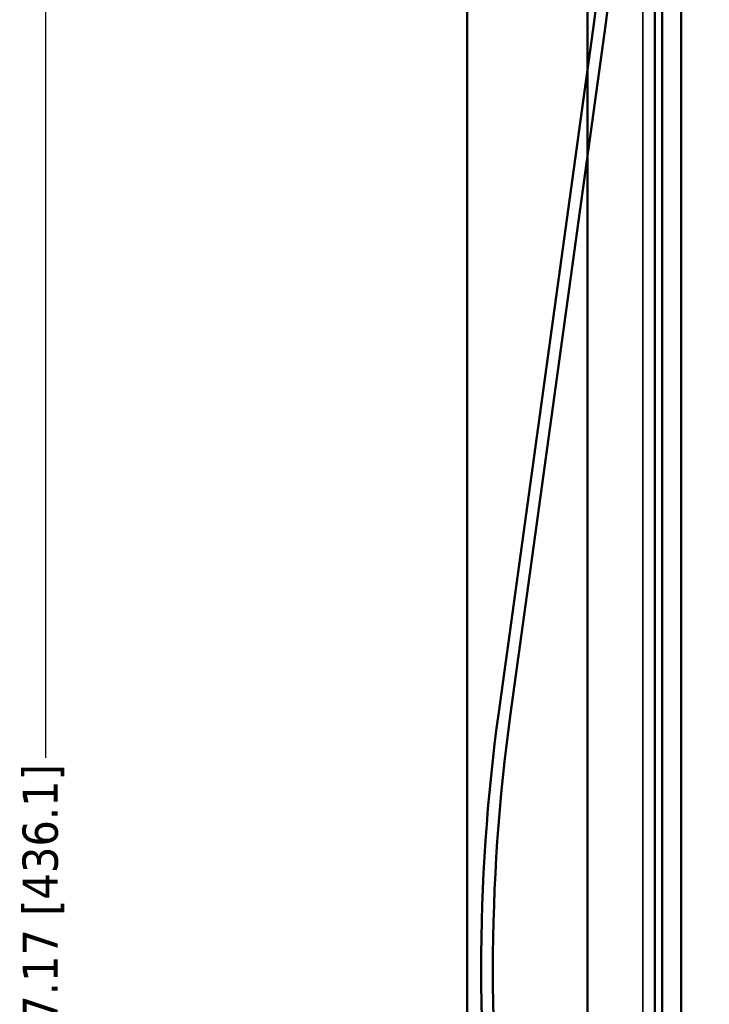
# Model space of a CAD drawing. Header units: inches. Extents: x -32 to 29.2, y -14.4 to 22.6.
# Tile 22 of 256: x -32 to -28.4, y -2.8 to 2.4. Entities that reach past the tile are written whole.
import ezdxf

# ---------------------------------------------------------------- set-up
doc = ezdxf.new("R2010")
doc.units = ezdxf.units.IN
doc.header["$MEASUREMENT"] = 0
for name, color, linetype, lineweight in [('Dimension (ANSI)', 7, 'Continuous', 25), ('Visible (ANSI)', 7, 'Continuous', 50), ('Visible Narrow (ANSI)', 7, 'Continuous', 35)]:
    doc.layers.add(name, color=color, linetype=linetype, lineweight=lineweight)
doc.styles.add('Note Text (ANSI)', font='tahoma.ttf')
doc.dimstyles.new('Default (ANSI)', dxfattribs={"dimtxt": 0.188, "dimasz": 0.098425, "dimexe": 0.125, "dimexo": 0.0625, "dimgap": 0.031496, "dimtad": 0, "dimtih": 1, "dimtoh": 1, "dimrnd": 1e-08, "dimzin": 4, "dimdsep": 46, "dimtxsty": 'Note Text (ANSI)', "dimcen": 0.09, "dimdle": 0.393701, "dimclrd": 256, "dimclre": 256, "dimclrt": 256, "dimadec": 0, "dimazin": 1, "dimtfac": 1.276596, "dimtofl": 0, "dimtmove": 0, "dimatfit": 3, "dimfxl": 1, "dimtolj": 1, "dimtzin": 4, "dimlwd": -1, "dimlwe": -1, "dimarcsym": 0})

# ---------------------------------------------------------------- blocks, each defined once
blk = doc.blocks.new('*D8')
at = {"layer": 'Defpoints', "color": 0, "transparency": 16777216}
for p in [(-29.0104, 5.5966), (-31.8975, -11.5734), (-28.3604, -11.5734)]:
    blk.add_point(p, dxfattribs=at)
at = {"layer": 'Dimension (ANSI)', "transparency": 16777216}
for p, q in [((-29.0729, 5.5966), (-32.0225, 5.5966)), ((-31.8975, 5.4981), (-31.8975, -1.5354)), ((-31.8975, -11.475), (-31.8975, -3.1135)), ((-28.4229, -11.5734), (-32.0225, -11.5734))]:
    blk.add_line(p, q, dxfattribs=at)
for points in [[(-31.9139, 5.4981), (-31.8811, 5.4981), (-31.8975, 5.5966)], [(-31.9139, -11.475), (-31.8811, -11.475), (-31.8975, -11.5734)]]:
    blk.add_solid(points, dxfattribs=at)
at = {"layer": 'Dimension (ANSI)', "transparency": 16777216, "insert": (-32.0205, -3.082), "char_height": 0.188, "attachment_point": 1, "rotation": 90, "style": 'Note Text (ANSI)'}
blk.add_mtext('\\A1;17.17 [436.1]', dxfattribs=at)

msp = doc.modelspace()

# ---------------------------------------------------------------- linework, layer by layer
at = {"layer": 'Visible (ANSI)'}
for p, q in [((-28.6504, 5.5966), (-28.6504, -10.5734)), ((-29.6504, -10.2834), (-29.6504, 4.9566)), ((-28.6123, -8.3031), (-28.6123, 4.8446)), ((-28.5104, 4.8446), (-28.5104, -8.3031)), ((-29.0104, -8.3645), (-29.0104, 4.3703)), ((-29.4825, -1.2917), (-28.9747, 2.387)), ((-28.9123, 2.3784), (-29.4201, -1.3003))]:
    msp.add_line(p, q, dxfattribs=at)
for centre, radius, start, end in [((-48.7556, 5.1177), 19.9685, 352.14037, 0), ((-48.7556, 5.1177), 20.0315, 352.14037, 0), ((-19.5452, -2.6634), 10.0315, 172.14037, 187.85963), ((-19.5452, -2.6634), 9.9685, 172.14037, 187.85963)]:
    msp.add_arc(centre, radius, start, end, dxfattribs=at)
at = {"layer": 'Visible Narrow (ANSI)'}
msp.add_line((-28.7142, 4.6165), (-28.7142, -8.6107), dxfattribs=at)

# ---------------------------------------------------------------- dimensions: what is measured, and where the dimension line sits
at = {"layer": 'Dimension (ANSI)'}
dim = msp.add_linear_dim(base=(-31.8975, -11.5734), p1=(-29.0104, 5.5966), p2=(-28.3604, -11.5734), angle=90, dimstyle='Default (ANSI)', override={"dimtih": 0, "dimtoh": 0, "dimdec": 2, "dimtp": 0, "dimtm": 0, "dimtdec": 2, "dimatfit": 1}, dxfattribs=at)
dim.commit()
dim.dimension.update_dxf_attribs({"geometry": '*D8', "text_midpoint": (-31.8975, -2.3245), "dimtype": 160})

doc.saveas('drawing.dxf')
